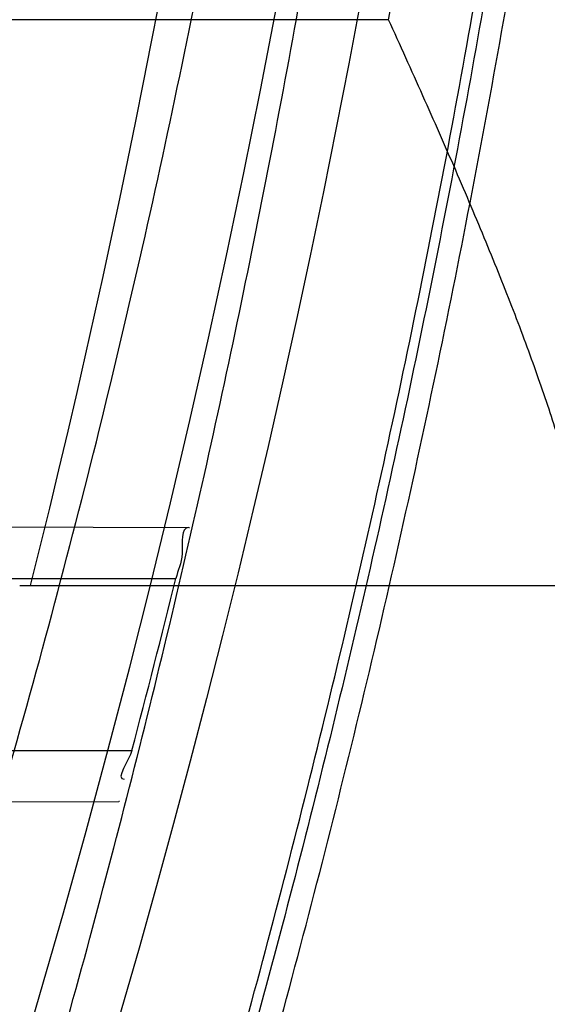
# Model space of a CAD drawing. Header units: millimetres. Extents: x 0 to 297, y 0 to 210.
# Tile 93 of 256: x 141.7938 to 141.8214, y 93.4238 to 93.4753. Entities that reach past the tile are written whole.
import ezdxf

# ---------------------------------------------------------------- set-up
doc = ezdxf.new("R2010")
doc.units = ezdxf.units.MM
doc.header["$LTSCALE"] = 16.335
doc.layers.get('0').update_dxf_attribs({"linetype": 'CONTINUOUS'})
for name, color, linetype in [('01_GLOBAL', 7, 'CONTINUOUS'), ('INTFCLR_1', 7, 'CONTINUOUS'), ('INTFCLR_144815', 7, 'CONTINUOUS')]:
    doc.layers.add(name, color=color, linetype=linetype)

msp = doc.modelspace()

# ---------------------------------------------------------------- linework, layer by layer
at = {"color": 7, "linetype": 'Continuous'}
msp.add_circle((142.5788034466, 92.2083412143), 3.42, dxfattribs=at)
at = {"color": 9, "linetype": 'Continuous'}
msp.add_arc((142.5788034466, 92.2083412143), 3.3761688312, 92.9674534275, 177.0325465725, dxfattribs=at)
at = {"layer": '01_GLOBAL', "color": 7, "linetype": 'Continuous'}
msp.add_circle((142.5788034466, 92.2083412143), 3.465, dxfattribs=at)
at = {"layer": 'INTFCLR_1', "color": 9, "linetype": 'Continuous'}
for p, q in [((141.7245857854, 93.4490184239), (141.8026887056, 93.44874579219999)), ((141.7251589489, 93.4460928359), (141.8020041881, 93.4460928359)), ((141.7224650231, 93.4370928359), (141.7996998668, 93.4370928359)), ((141.7201135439, 93.43415163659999), (141.7990226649, 93.4344270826))]:
    msp.add_line(p, q, dxfattribs=at)
at = {"layer": 'INTFCLR_1', "color": 6, "linetype": 'Continuous'}
for p, q in [((141.8026887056, 93.44874579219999), (141.8027219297, 93.4487456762)), ((141.7990561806, 93.4344271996), (141.7990226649, 93.4344270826))]:
    msp.add_line(p, q, dxfattribs=at)
for centre, radius, start, end in [((141.273551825, 93.5765928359), 0.5431065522, 270, 90.00000002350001), ((141.2735905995, 93.57659058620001), 0.5442890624, 345.1497552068, 346.1277321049)]:
    msp.add_arc(centre, radius, start, end, dxfattribs=at)
at = {"layer": 'INTFCLR_1', "color": 9, "linetype": 'Continuous'}
msp.add_open_spline([(141.589474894, 93.9635928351), (141.5901302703, 93.9635927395), (141.5934664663, 93.96227294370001), (141.5972968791, 93.9600325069), (141.6010154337, 93.95769364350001), (141.6028021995, 93.9565296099), (141.6058484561, 93.95450638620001), (141.6133970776, 93.94924141), (141.6260174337, 93.93955065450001), (141.6376862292, 93.9295595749), (141.6460232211, 93.9219302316), (141.6520280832, 93.91627713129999), (141.6628847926, 93.9056050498), (141.6784293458, 93.8889099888), (141.6967876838, 93.8666341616), (141.7100118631, 93.8483278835), (141.7179037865, 93.83639944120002), (141.7208202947, 93.8318664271), (141.7252087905, 93.8249149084), (141.734595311, 93.80930459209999), (141.748064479, 93.7839377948), (141.7598995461, 93.7570716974), (141.766753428, 93.7387640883), (141.7697904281, 93.7300101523), (141.7717861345, 93.7240691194), (141.7770905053, 93.7074658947), (141.7845086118, 93.67948795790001), (141.7896594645, 93.6508151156), (141.7919274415, 93.6329110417), (141.7926613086, 93.62627893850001), (141.793657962, 93.61630821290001), (141.795242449, 93.59471460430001), (141.7955788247, 93.5613875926), (141.7934815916, 93.5331432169), (141.7914638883, 93.5166159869), (141.7905895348, 93.51003151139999), (141.788895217, 93.4986462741), (141.7848639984, 93.4763451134), (141.7787596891, 93.4513974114), (141.7721799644, 93.4301501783), (141.768123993, 93.4183101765), (141.7659952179, 93.41247182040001), (141.7649089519, 93.40958046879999)], degree=3, knots=[0, 0, 0, 0, 0.0031306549, 0.0166311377, 0.0214593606, 0.0240790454, 0.0268205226, 0.0389267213, 0.0680356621, 0.1027866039, 0.1122691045, 0.1220183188, 0.1421809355, 0.1849822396, 0.2309158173, 0.2799873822, 0.2927706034, 0.2992370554, 0.3057353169, 0.3320403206, 0.3862319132, 0.4428084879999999, 0.4721383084, 0.4795908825, 0.487069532, 0.5020757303, 0.5628487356, 0.6251729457, 0.6410612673, 0.6490543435, 0.6570463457, 0.6889269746, 0.7524526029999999, 0.8160592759, 0.8240370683, 0.8319876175, 0.8477879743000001, 0.8790177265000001, 0.9402188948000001, 0.970317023, 0.9852457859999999, 1, 1, 1, 1], dxfattribs=at)
at = {"layer": 'INTFCLR_1', "color": 6, "linetype": 'Continuous'}
for points, knots in [([(141.6277114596, 93.1895928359), (141.628171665, 93.1895928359), (141.6293857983, 93.19006169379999), (141.6315047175, 93.19118839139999), (141.6344755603, 93.1931057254), (141.6382959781, 93.1958294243), (141.6430293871, 93.1994736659), (141.6486619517, 93.204090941), (141.6548706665, 93.2094848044), (141.6611699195, 93.2152477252), (141.6671157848, 93.2209450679), (141.6725640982, 93.22637349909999), (141.6775235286, 93.2314965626), (141.6820174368, 93.23628843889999), (141.6860792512, 93.24074344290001), (141.6897364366, 93.2448601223), (141.6930192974, 93.248641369), (141.695970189, 93.25211257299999), (141.6986132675, 93.2552811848), (141.7009775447, 93.25816358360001), (141.7030883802, 93.2607771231), (141.7049778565, 93.2631493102), (141.7066938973, 93.26533073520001), (141.7083843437, 93.267503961), (141.7101852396, 93.2698473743), (141.7120971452, 93.2723692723), (141.7139888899, 93.2749001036), (141.7158471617, 93.2774191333), (141.7177807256, 93.2800762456), (141.719921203, 93.2830619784), (141.7223135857, 93.2864552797), (141.7249869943, 93.2903210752), (141.7279695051, 93.29472983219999), (141.7312859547, 93.2997545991), (141.7349620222, 93.3054853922), (141.739037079, 93.3120481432), (141.7435494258, 93.3195877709), (141.7485344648, 93.32828125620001), (141.7540294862, 93.3383627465), (141.760066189, 93.3501066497), (141.766684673, 93.36392390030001), (141.7737557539, 93.3800111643), (141.780825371, 93.39786298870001), (141.7874356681, 93.4166847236), (141.7933066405, 93.4357633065), (141.7983875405, 93.454912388), (141.8026952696, 93.4741114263), (141.8062277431, 93.4932588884), (141.8090134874, 93.5124067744), (141.811058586, 93.53147350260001), (141.8123825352, 93.5504894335), (141.8129971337, 93.5694357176), (141.8129122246, 93.5883156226), (141.8121342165, 93.6071403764), (141.8106673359, 93.62589803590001), (141.8085112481, 93.6445966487), (141.8056642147, 93.6632334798), (141.8021262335, 93.68178000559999), (141.7978831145, 93.7002777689), (141.7929277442, 93.71870359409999), (141.7872355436, 93.7370788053), (141.7808222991, 93.75530999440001), (141.7739442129, 93.77270942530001), (141.7670434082, 93.78846903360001), (141.7605810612, 93.8020326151), (141.7546880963, 93.8135696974), (141.7493295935, 93.823472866), (141.7444701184, 93.8320171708), (141.7400702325, 93.83943301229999), (141.7360941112, 93.8458959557), (141.7325006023, 93.8515538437), (141.7292596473, 93.8565142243), (141.726339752, 93.8608753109), (141.7237187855, 93.86470654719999), (141.7213647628, 93.8680818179), (141.7192605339, 93.87104888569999), (141.717372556, 93.87367216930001), (141.7156764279, 93.8759981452), (141.7140548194, 93.87819543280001), (141.7123690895, 93.88045363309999), (141.7105117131, 93.88291035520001), (141.7085985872, 93.8854056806), (141.7066793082, 93.8878747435), (141.7047357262, 93.8903431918), (141.7026024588, 93.8930148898), (141.7002196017, 93.8959525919), (141.69755058, 93.8991866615), (141.6945697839, 93.9027308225), (141.6912418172, 93.90660370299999), (141.6875371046, 93.9108152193), (141.6834171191, 93.91537787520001), (141.6788518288, 93.92028969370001), (141.6738154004, 93.9255385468), (141.6682758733, 93.9311042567), (141.6622344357, 93.93693821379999), (141.6557918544, 93.9428789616), (141.6493931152, 93.94847737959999), (141.6435362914, 93.95331061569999), (141.6386043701, 93.9571286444), (141.6346411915, 93.9599686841), (141.6315795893, 93.9619541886), (141.6294126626, 93.96311226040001), (141.6281767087, 93.9635928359), (141.6277114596, 93.9635928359)], [0, 0, 0, 0, 0.0015510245, 0.0042404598, 0.008161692, 0.0134191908, 0.0200669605, 0.0282845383, 0.0379646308, 0.04778133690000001, 0.0570562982, 0.0657163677, 0.0737008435, 0.0810864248, 0.08785639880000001, 0.09401872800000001, 0.09964461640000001, 0.1047327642, 0.1093734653, 0.1135510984, 0.1172970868, 0.1206958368, 0.1237721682, 0.1266512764, 0.1299751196, 0.1337328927, 0.1373171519, 0.1406241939, 0.1442827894, 0.1483924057, 0.1530055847, 0.1582756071, 0.1642330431, 0.1709447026, 0.1785661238, 0.1871788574, 0.1969791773, 0.2081785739, 0.2209513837, 0.2356728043, 0.2526768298, 0.2725784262, 0.2948857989, 0.3173719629, 0.3397942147, 0.362144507, 0.3841260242, 0.4060931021, 0.4277499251, 0.4493238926, 0.4707068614, 0.4919794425, 0.5131973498, 0.5343237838, 0.5554641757, 0.5765947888, 0.5977467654, 0.6189899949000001, 0.6402145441, 0.6616941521, 0.6832817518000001, 0.7050322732, 0.7268136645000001, 0.7463228, 0.7630041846, 0.7774428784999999, 0.7899800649, 0.8009502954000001, 0.8105690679, 0.8190401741, 0.8265233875, 0.8331581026, 0.8390096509, 0.8442114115, 0.8488026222, 0.8528784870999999, 0.8564706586, 0.8596954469, 0.8625805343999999, 0.8656744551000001, 0.8691928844, 0.8729603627, 0.8762716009, 0.879732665, 0.8835489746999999, 0.8877941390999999, 0.8924809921, 0.8976810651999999, 0.9034017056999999, 0.9096904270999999, 0.916584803, 0.9241199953, 0.932290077, 0.9411002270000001, 0.9505839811, 0.960593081, 0.9706330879, 0.9792338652, 0.9861845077, 0.991642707, 0.9956806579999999, 0.9984319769, 1, 1, 1, 1]), ([(141.8026887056, 93.44874579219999), (141.8022224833, 93.4487474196), (141.8024939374, 93.4471974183), (141.8021113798, 93.44652687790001), (141.8020041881, 93.4460928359)], [0, 0, 0, 0, 0.5104799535, 1, 1, 1, 1])]:
    msp.add_open_spline(points, degree=3, knots=knots, dxfattribs=at)
msp.add_open_spline([(141.7996998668, 93.4370928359), (141.799567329, 93.4365929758), (141.7987899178, 93.4355901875), (141.7993070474, 93.43559199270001)], degree=3, dxfattribs=at)
at = {"layer": 'INTFCLR_144815', "color": 9, "linetype": 'Continuous'}
msp.add_line((141.8131257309, 93.47529624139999), (141.7724577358, 93.47529624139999), dxfattribs=at)
at = {"layer": 'INTFCLR_144815', "color": 6, "linetype": 'Continuous'}
msp.add_line((141.7938345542, 93.4457254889), (141.8252426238, 93.4457254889), dxfattribs=at)
for radius in [0.5743020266, 0.5472855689]:
    msp.add_circle((141.273551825, 93.5765928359), radius, dxfattribs=at)
for radius, start, end in [(0.7917112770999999, 313.9937911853, 154.5150993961), (0.7647112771, 312.9543589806, 154.5144414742), (0.73941501, 282.2440355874, 71.2863570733), (0.5834285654, 308.490992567, 51.50900743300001), (0.6104450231, 316.9838592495, 43.0161407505), (0.5760164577, 313.9992414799, 46.00075850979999), (0.5370448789, 345.8961331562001, 14.1038668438)]:
    msp.add_arc((141.273551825, 93.5765928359), radius, start, end, dxfattribs=at)
at = {"layer": 'INTFCLR_144815', "color": 9, "linetype": 'Continuous'}
for centre, radius, start, end in [((141.273551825, 93.5765928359), 0.7345008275, 292.4997540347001, 54.0964566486), ((141.2735550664, 93.5765943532), 0.6625959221, 292.4997540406, 54.09645665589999), ((141.2735749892, 93.5765983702), 0.6513931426, 311.2505121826, 48.7494878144), ((141.2735518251, 93.5765928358), 0.5937131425, 314.0862202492, 45.9137797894), ((141.273551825, 93.5765928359), 0.5795156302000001, 313.8592910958, 46.1407088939), ((141.273551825, 93.5765928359), 0.5757241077, 314.0319604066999, 45.9680396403), ((141.2735518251, 93.5765928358), 0.5489999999, 349.3673701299, 10.6326298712)]:
    msp.add_arc(centre, radius, start, end, dxfattribs=at)
at = {"layer": 'INTFCLR_144815', "color": 6, "linetype": 'Continuous'}
for points, knots in [([(141.6746009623, 93.1760929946), (141.6743294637, 93.1760979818), (141.6739346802, 93.1770195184), (141.6745467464, 93.1778388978), (141.6750158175, 93.17883374), (141.6756162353, 93.1797931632), (141.6763427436, 93.18091902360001), (141.6772268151, 93.1822020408), (141.6782605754, 93.1836515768), (141.6794495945, 93.1852715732), (141.6807951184, 93.18706860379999), (141.6822994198, 93.18904864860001), (141.6839649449, 93.1912193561), (141.6857956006, 93.1935906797), (141.6877946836, 93.1961725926), (141.6899625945, 93.1989721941), (141.6922956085, 93.2019921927), (141.6947877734, 93.2052332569), (141.6974360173, 93.20870055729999), (141.7002434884, 93.21240829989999), (141.7032142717, 93.2163732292), (141.7063442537, 93.22060254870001), (141.7096232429, 93.2250961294), (141.7130388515, 93.22985135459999), (141.7165811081, 93.2348694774), (141.7202374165, 93.2401484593), (141.7239937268, 93.2456843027), (141.7278347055, 93.251470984), (141.731743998, 93.2575005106), (141.735704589, 93.26376313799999), (141.7396991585, 93.2702476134), (141.7437104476, 93.2769414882), (141.7477216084, 93.28383147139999), (141.7517165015, 93.2909037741), (141.7556799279, 93.2981444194), (141.7595977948, 93.3055395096), (141.7634572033, 93.3130754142), (141.767246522, 93.3207389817), (141.7709553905, 93.32851766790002), (141.7745746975, 93.3363996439), (141.7780965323, 93.3443738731), (141.7815140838, 93.35243008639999), (141.7848215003, 93.3605586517), (141.7880144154, 93.3687521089), (141.7910827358, 93.3769863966), (141.7940232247, 93.38525192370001), (141.7968372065, 93.39355072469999), (141.7995279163, 93.40189302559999), (141.8020958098, 93.4102817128), (141.8045374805, 93.4187064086), (141.8068514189, 93.42716225), (141.8090350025, 93.4356385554), (141.811086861, 93.444127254), (141.8130074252, 93.4526268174), (141.8147973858, 93.4611370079), (141.8164574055, 93.4696578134), (141.8179878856, 93.4781882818), (141.8193889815, 93.4867260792), (141.8206608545, 93.49526836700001), (141.8218038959, 93.5038134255), (141.8228186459, 93.5123607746), (141.8237055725, 93.5209097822), (141.8244651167, 93.5294599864), (141.8250976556, 93.5380107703), (141.8256035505, 93.54656205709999), (141.825983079, 93.55511352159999), (141.8262364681, 93.5636652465), (141.8263638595, 93.57221696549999), (141.8263653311, 93.5807687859), (141.8262408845, 93.58932047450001), (141.825990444, 93.5978721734), (141.8256138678, 93.6064236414), (141.8251109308, 93.61497493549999), (141.8244813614, 93.6235256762), (141.8237248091, 93.6320757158), (141.8228408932, 93.64062454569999), (141.821829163, 93.64917180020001), (141.8206891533, 93.6577167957), (141.8194203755, 93.6662587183), (141.8180223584, 93.67479645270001), (141.8164946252, 93.6833288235), (141.8148367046, 93.6918545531), (141.8130483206, 93.7003713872), (141.8111294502, 93.708876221), (141.8090801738, 93.7173660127), (141.8069004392, 93.7258386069), (141.8045900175, 93.7342926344), (141.8021489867, 93.7427256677), (141.7995780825, 93.7511333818), (141.7968786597, 93.7595102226), (141.794052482, 93.76785030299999), (141.7911015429, 93.7761479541), (141.7880284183, 93.78439680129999), (141.7848363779, 93.7925896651), (141.7815294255, 93.8007186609), (141.7781123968, 93.8087751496), (141.7745910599, 93.8167496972), (141.7709722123, 93.8246320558), (141.7672637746, 93.83241116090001), (141.7634748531, 93.84007518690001), (141.7596157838, 93.8476116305), (141.7556981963, 93.85500733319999), (141.7517349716, 93.8622486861), (141.7477402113, 93.8693217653), (141.7437291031, 93.8762126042), (141.7397177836, 93.8829074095), (141.7357230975, 93.8893928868), (141.7317622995, 93.8956565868), (141.7278527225, 93.90168723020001), (141.7240113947, 93.9074750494), (141.7202546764, 93.9130120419), (141.7165979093, 93.9182921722), (141.7130551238, 93.92331147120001), (141.7096387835, 93.92806808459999), (141.7063596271, 93.93256220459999), (141.7032265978, 93.9367959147), (141.7002468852, 93.9407729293), (141.6974259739, 93.9444983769), (141.6947677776, 93.947978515), (141.6922747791, 93.9512204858), (141.689948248, 93.9542320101), (141.6877884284, 93.957021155), (141.6857947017, 93.9595961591), (141.6839658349, 93.96196516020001), (141.6823001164, 93.9641361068), (141.6807955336, 93.9661165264), (141.6794499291, 93.96791362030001), (141.6782609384, 93.9695336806), (141.6772266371, 93.97098359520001), (141.6763438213, 93.9722659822), (141.6756133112, 93.9733940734), (141.6750243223, 93.9743472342), (141.6745991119, 93.9751992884), (141.6741632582, 93.9759468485), (141.6741898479, 93.9770851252), (141.6746009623, 93.97709267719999)], [0, 0, 0, 0, 0.0009311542, 0.0023661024, 0.0034197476, 0.004708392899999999, 0.006238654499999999, 0.0080169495, 0.0100497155, 0.0123440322, 0.0149074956, 0.0177478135, 0.0208710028, 0.0242896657, 0.0280205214, 0.0320682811, 0.0364316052, 0.0411066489, 0.04608797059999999, 0.0513925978, 0.0570544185, 0.0630770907, 0.069434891, 0.0761294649, 0.08315356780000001, 0.09049758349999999, 0.0981493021, 0.1060937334, 0.1143137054, 0.1227901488, 0.1315025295, 0.1404294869, 0.1495493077, 0.1588404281, 0.1682819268, 0.1778537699, 0.1875370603, 0.197314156, 0.207168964, 0.217086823, 0.2270545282, 0.2370604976, 0.2470942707, 0.2571461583, 0.2672135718, 0.2772260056, 0.2872285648, 0.2972614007, 0.3072826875, 0.3173107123, 0.3273382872, 0.3373435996, 0.3473246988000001, 0.3572841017, 0.367223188, 0.3771444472, 0.387051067, 0.3969410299, 0.4068119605, 0.4166652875, 0.4265028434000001, 0.4363264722, 0.4461370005, 0.4559367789, 0.4657270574, 0.4755104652, 0.4852884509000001, 0.4950636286, 0.5048374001, 0.5146124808, 0.5243903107, 0.5341735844, 0.5439637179, 0.5537632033, 0.5635732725, 0.5733961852, 0.5832332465, 0.5930862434, 0.6029564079, 0.6128446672, 0.6227518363, 0.6326790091, 0.6426268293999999, 0.6525927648, 0.6625749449, 0.6725742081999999, 0.6825911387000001, 0.6926266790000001, 0.7026779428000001, 0.7127386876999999, 0.7228052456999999, 0.7328732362, 0.7429368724, 0.7529895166, 0.7630233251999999, 0.7730292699, 0.7829971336, 0.7929151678, 0.8027701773, 0.8125475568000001, 0.8222311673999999, 0.8318035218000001, 0.8412455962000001, 0.8505374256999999, 0.8596580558, 0.8685859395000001, 0.8772993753, 0.8857769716, 0.8939982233, 0.9019439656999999, 0.9095970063, 0.9169424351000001, 0.9239679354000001, 0.9306640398, 0.9370242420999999, 0.9430448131, 0.9487246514, 0.9540648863, 0.9590688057, 0.9637413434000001, 0.9680887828, 0.9721183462, 0.9758379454, 0.9792560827, 0.9823810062, 0.9852211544, 0.9877847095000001, 0.9900792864, 0.992112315, 0.993890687, 0.995421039, 0.9967097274, 0.9977633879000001, 0.9985900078, 1, 1, 1, 1]), ([(141.6876600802, 93.9635928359), (141.6873876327, 93.9635928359), (141.6869901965, 93.9626640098), (141.6875708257, 93.9618304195), (141.6880138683, 93.96081402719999), (141.6885845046, 93.9598337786), (141.6892758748, 93.95868324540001), (141.6901180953, 93.95737211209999), (141.6911032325, 93.9558912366), (141.6922361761, 93.95423713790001), (141.693517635, 93.95240368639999), (141.6949495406, 93.9503850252), (141.696533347, 93.9481745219), (141.6982702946, 93.94576541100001), (141.7001613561, 93.9431504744), (141.702206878, 93.9403225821), (141.7044067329, 93.93727439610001), (141.7067598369, 93.9339990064), (141.7092643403, 93.9304896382), (141.7119171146, 93.9267403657), (141.7147138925, 93.9227459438), (141.7176489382, 93.9185023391), (141.7207150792, 93.9140067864), (141.7239035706, 93.9092581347), (141.7272041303, 93.90425699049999), (141.7306050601, 93.8990057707), (141.7340933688, 93.8935087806), (141.737654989, 93.8877721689), (141.7412750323, 93.881803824), (141.7449380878, 93.87561318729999), (141.7486285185, 93.8692110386), (141.7523307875, 93.8626091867), (141.7560297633, 93.8558201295), (141.759710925, 93.848856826), (141.7633605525, 93.841732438), (141.7669658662, 93.83446010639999), (141.7705151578, 93.82705267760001), (141.7739978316, 93.81952255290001), (141.7774044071, 93.81188158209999), (141.7807265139, 93.8041409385), (141.7839568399, 93.7963110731), (141.7870890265, 93.7884017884), (141.7901177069, 93.7804219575), (141.7930382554, 93.77237995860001), (141.7958469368, 93.7642830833), (141.7985405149, 93.75613842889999), (141.8011165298, 93.74795190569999), (141.8035728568, 93.7397293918), (141.8059080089, 93.7314755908), (141.8081207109, 93.7231952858), (141.8102101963, 93.71489212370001), (141.8121758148, 93.70656992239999), (141.814017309, 93.698231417), (141.8157344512, 93.6898796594), (141.8173273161, 93.68151664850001), (141.8187959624, 93.67314474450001), (141.8201406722, 93.66476527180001), (141.8213616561, 93.6563800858), (141.8224592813, 93.6479900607), (141.823433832, 93.6395966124), (141.8242856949, 93.6312001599), (141.8250151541, 93.62280178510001), (141.8256225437, 93.6144016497), (141.8261081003, 93.60600059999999), (141.8264720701, 93.59759857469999), (141.826714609, 93.58919624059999), (141.8268358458, 93.5807934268), (141.8268358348, 93.5723907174), (141.8267145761, 93.56398791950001), (141.8264720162, 93.55558560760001), (141.8261080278, 93.5471836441), (141.8256224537, 93.5387826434), (141.8250150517, 93.5303826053), (141.8242855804, 93.5219843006), (141.823433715, 93.5135879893), (141.8224591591, 93.5051946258), (141.8213615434, 93.496804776), (141.8201405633, 93.4884196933), (141.818795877, 93.48004042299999), (141.8173272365, 93.4716685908), (141.8157344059, 93.4633057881), (141.8140172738, 93.4549540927), (141.8121758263, 93.4466158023), (141.8102102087, 93.43829360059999), (141.8081207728, 93.4299906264), (141.805908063, 93.4217102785), (141.8035729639, 93.4134566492), (141.801116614, 93.4052340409), (141.7985406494, 93.3970476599), (141.7958470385, 93.38890288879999), (141.7930384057, 93.3808061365), (141.7901178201, 93.3727640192), (141.7870891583, 93.3647842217), (141.7839569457, 93.3568748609), (141.7807266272, 93.34904500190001), (141.7774045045, 93.3413043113), (141.7739979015, 93.33366327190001), (141.7705152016, 93.3261330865), (141.7669658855, 93.3187256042), (141.7633605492, 93.3114532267), (141.759710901, 93.30432879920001), (141.7560297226, 93.2973654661), (141.7523307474, 93.29057641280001), (141.748628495, 93.2839745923), (141.7449380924, 93.2775724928), (141.7412750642, 93.27138190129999), (141.737655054, 93.2654136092), (141.7340934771, 93.2596770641), (141.7306052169, 93.25418014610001), (141.7272043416, 93.24892900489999), (141.7239038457, 93.2439279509), (141.7207154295, 93.2391794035), (141.7176493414, 93.23468391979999), (141.7147143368, 93.23044036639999), (141.7119175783, 93.226445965), (141.7092648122, 93.2226966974), (141.7067603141, 93.2191873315), (141.7044071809, 93.2159118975), (141.702207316, 93.21286369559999), (141.700161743, 93.2100357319), (141.6982706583, 93.2074207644), (141.6965336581, 93.2050115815), (141.6949498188, 93.2028010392), (141.6935178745, 93.2007823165), (141.6922363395, 93.1989487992), (141.691103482, 93.19729470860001), (141.6901178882, 93.1958135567), (141.6892769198, 93.1945030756), (141.6885816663, 93.193350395), (141.6880221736, 93.19237622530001), (141.6876198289, 93.19150727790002), (141.6872095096, 93.190741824), (141.687244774, 93.1895928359), (141.6876600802, 93.1895928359)], [0, 0, 0, 0, 0.0009748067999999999, 0.0024843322, 0.0035889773, 0.0049377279, 0.0065370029, 0.0083930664, 0.0105121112, 0.0129009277, 0.0155662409, 0.0185155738, 0.0217561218, 0.0252958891, 0.029142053, 0.0333024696, 0.0377835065, 0.0425919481, 0.0477324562, 0.0532095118, 0.059024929, 0.0651792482, 0.071670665, 0.0784946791, 0.0856442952, 0.09310988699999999, 0.1008792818, 0.1089378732, 0.1172690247, 0.1258543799, 0.1346742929, 0.1437082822, 0.1529356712, 0.1623360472, 0.1718891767, 0.1815756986, 0.1913773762, 0.2012771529, 0.211259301, 0.2213094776, 0.2314148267, 0.2415638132, 0.2517458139, 0.2619526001, 0.2721754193, 0.2824085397, 0.2926450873, 0.3028812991, 0.3131119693, 0.3233349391, 0.3335463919, 0.3437455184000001, 0.3539296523, 0.3640990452, 0.3742517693, 0.3843890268, 0.3945097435, 0.4046157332, 0.4147062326, 0.4247836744, 0.4348478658, 0.4449015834, 0.4549448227, 0.4649806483, 0.4750093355, 0.4850340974, 0.4950553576, 0.5050763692, 0.5150976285, 0.5251223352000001, 0.5351510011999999, 0.5451866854, 0.5552299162, 0.5652834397, 0.5753475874, 0.5854247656, 0.5955152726, 0.6056208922, 0.6157416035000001, 0.6258785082, 0.6360313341, 0.6462002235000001, 0.6563845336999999, 0.6665832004, 0.6767949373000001, 0.6870173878, 0.6972484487, 0.7074841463, 0.7177211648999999, 0.7279537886, 0.7381770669, 0.7483834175, 0.7585658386, 0.7687147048, 0.7788200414, 0.7888703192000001, 0.7988525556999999, 0.8087524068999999, 0.8185541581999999, 0.8282407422, 0.8377939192, 0.8471943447, 0.8564217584, 0.8654556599, 0.8742755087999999, 0.8828608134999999, 0.8911918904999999, 0.8992503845, 0.907019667, 0.9144851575, 0.9216346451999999, 0.9284584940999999, 0.9349497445, 0.9411040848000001, 0.9469194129, 0.9523964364, 0.9575370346, 0.9623454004, 0.9668266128, 0.9709869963, 0.9748333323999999, 0.9783730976, 0.9816137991, 0.9845631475, 0.9872286, 0.9896174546, 0.9917366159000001, 0.9935927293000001, 0.995192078, 0.9965408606, 0.9976455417, 0.9985140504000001, 1, 1, 1, 1]), ([(141.6617698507, 93.1760929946), (141.6615040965, 93.17609779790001), (141.6610997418, 93.1769862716), (141.6617182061, 93.17778748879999), (141.6621863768, 93.17874933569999), (141.6627882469, 93.1796796), (141.6635160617, 93.1807709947), (141.6644022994, 93.1820153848), (141.6654390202, 93.1834218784), (141.6666320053, 93.1849944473), (141.6679824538, 93.1867393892), (141.669492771, 93.18866264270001), (141.6711648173, 93.1907708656), (141.6730004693, 93.19307116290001), (141.6750016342, 93.19557147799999), (141.6771699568, 93.1982801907), (141.6795068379, 93.20120624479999), (141.6820130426, 93.20435872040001), (141.6846888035, 93.20774703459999), (141.6875331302, 93.2113801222), (141.6905433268, 93.2152658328), (141.6937142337, 93.21940988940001), (141.6970382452, 93.2238157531), (141.700505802, 93.22848506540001), (141.7041058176, 93.2334180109), (141.7078256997, 93.23861312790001), (141.7116512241, 93.2440668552), (141.7155666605, 93.24977337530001), (141.7195551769, 93.2557248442), (141.723599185, 93.261911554), (141.7276807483, 93.26832222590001), (141.7317819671, 93.2749443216), (141.7358853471, 93.2817643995), (141.7399741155, 93.28876846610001), (141.7440324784, 93.2959423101), (141.7480458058, 93.3032717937), (141.7520007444, 93.3107430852), (141.7558852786, 93.3183428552), (141.7596887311, 93.3260584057), (141.763401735, 93.3338777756), (141.7670161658, 93.3417897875), (141.7705250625, 93.34978408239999), (141.7739225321, 93.35785111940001), (141.7772036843, 93.36598224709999), (141.7803644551, 93.374169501), (141.7834015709, 93.3824057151), (141.7863124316, 93.3906844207), (141.7890950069, 93.3989997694), (141.7917478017, 93.4073466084), (141.7942696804, 93.4157201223), (141.7966599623, 93.4241163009), (141.7989181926, 93.4325313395), (141.8010442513, 93.44096216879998), (141.8030381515, 93.44940584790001), (141.8049001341, 93.45786006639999), (141.806630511, 93.4663226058), (141.8082297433, 93.47479181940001), (141.8096983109, 93.48326611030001), (141.8110367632, 93.4917442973), (141.8122456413, 93.50022525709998), (141.8133255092, 93.50870822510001), (141.8142768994, 93.517192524), (141.8151003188, 93.5256776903), (141.8157962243, 93.5341633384), (141.8163650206, 93.5426492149), (141.81680705, 93.5511351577), (141.8171225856, 93.5596210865), (141.8173118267, 93.568106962), (141.8173538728, 93.5737644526), (141.8173538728, 93.5765928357)], [0, 0, 0, 0, 0.00181501, 0.0045946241, 0.006643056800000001, 0.0091526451, 0.0121366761, 0.0156081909, 0.0195807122, 0.0240687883, 0.0290862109, 0.0346476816, 0.0407671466, 0.0474603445, 0.0547437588, 0.0626358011, 0.0711532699, 0.0803146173, 0.09013637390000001, 0.1006350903, 0.1118217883, 0.1237004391, 0.136266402, 0.1495090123, 0.1634151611, 0.1779670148, 0.1931399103, 0.2089038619, 0.225223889, 0.2420611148, 0.2593736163, 0.2771176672, 0.2952488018, 0.3137228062, 0.3324966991, 0.3515294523, 0.3707824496, 0.3902198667, 0.4098089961, 0.4295201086, 0.4493266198, 0.4692049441, 0.4891342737, 0.5090965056, 0.5290766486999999, 0.5490606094, 0.5690374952, 0.588998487, 0.6089348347, 0.6288413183, 0.6487120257, 0.6685443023, 0.6883346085, 0.7080823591, 0.727785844, 0.7474459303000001, 0.7670626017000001, 0.7866380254, 0.8061732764, 0.8256710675, 0.8451338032, 0.8645648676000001, 0.88396741, 0.9033451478, 0.9227018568, 0.9420414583, 0.9613681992, 0.9806862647, 1, 1, 1, 1]), ([(141.697273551, 93.1987577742), (141.6967799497, 93.19876639), (141.6969977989, 93.20071470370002), (141.6979966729, 93.20218160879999), (141.6994788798, 93.20494463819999), (141.7016336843, 93.20820177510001), (141.7044286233, 93.21240306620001), (141.7078886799, 93.2174400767), (141.7120101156, 93.2234249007), (141.7166417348, 93.2301918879), (141.7214502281, 93.2373217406), (141.7260779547, 93.244329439), (141.7303241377, 93.2508937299), (141.7341755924, 93.2569834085), (141.7376517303, 93.262598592), (141.7407854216, 93.2677615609), (141.7435925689, 93.2724770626), (141.7461025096, 93.2767679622), (141.7483413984, 93.28065915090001), (141.7503553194, 93.2842133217), (141.7523056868, 93.2877024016), (141.7542810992, 93.2912888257), (141.756251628, 93.29492474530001), (141.7580746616, 93.29834009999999), (141.7596819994, 93.3013947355), (141.7610993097, 93.3041215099), (141.7623496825, 93.306553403), (141.7635115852, 93.308836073), (141.7646807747, 93.311157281), (141.7659513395, 93.31370689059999), (141.7673560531, 93.3165600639), (141.7689129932, 93.3197656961), (141.7706388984, 93.3233755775), (141.7725498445, 93.3274446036), (141.7746595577, 93.332028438), (141.7769897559, 93.33720993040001), (141.7795554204, 93.3430711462), (141.7823768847, 93.349717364), (141.7854814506, 93.3572928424), (141.7888947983, 93.3659765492), (141.7926360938, 93.3759843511), (141.796710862, 93.38754701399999), (141.8011256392, 93.4010114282), (141.8057663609, 93.4164953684), (141.8103228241, 93.4334780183), (141.8144933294, 93.4511964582), (141.8181123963, 93.4690259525), (141.8211696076, 93.4869143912), (141.8236662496, 93.5048355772), (141.8256051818, 93.52279889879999), (141.8269849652, 93.5407541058), (141.8278090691, 93.5586917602), (141.8279920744, 93.5706326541), (141.8279920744, 93.5765928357)], [0, 0, 0, 0, 0.0036397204, 0.0085369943, 0.0157954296, 0.0255088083, 0.0378134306, 0.0528137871, 0.0706279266, 0.09136563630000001, 0.1132788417, 0.1340284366, 0.1532798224, 0.1709168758, 0.1871507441, 0.2019689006, 0.2154440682, 0.2276101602, 0.2386187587, 0.2485421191, 0.257728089, 0.268088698, 0.2787291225, 0.288218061, 0.2966314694, 0.3041773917, 0.3108751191, 0.3167920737, 0.3230614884, 0.3300369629, 0.337794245, 0.3465081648, 0.3563110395, 0.3672939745, 0.3796510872, 0.3935134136, 0.4091801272, 0.426821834, 0.4467452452, 0.4695381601, 0.4956096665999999, 0.5255127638, 0.5599184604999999, 0.6000687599, 0.6446728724, 0.6895337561, 0.7342496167, 0.7787833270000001, 0.8233104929, 0.8676315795, 0.9119694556, 0.9560574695, 1, 1, 1, 1]), ([(141.854556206, 93.5765928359), (141.854556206, 93.5706762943), (141.854365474, 93.5588297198), (141.8535059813, 93.5410620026), (141.8520698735, 93.5232926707), (141.8500539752, 93.5055347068), (141.8474538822, 93.4877964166), (141.8442648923, 93.4700896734), (141.840482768, 93.4524313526), (141.8361049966, 93.4348449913), (141.8311322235, 93.41736213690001), (141.8255700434, 93.4000233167), (141.819431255, 93.3828798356), (141.8127387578, 93.3659952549), (141.8055286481, 93.3494466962), (141.7978537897, 93.3333254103), (141.7897868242, 93.31773612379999), (141.7814226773, 93.30279495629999), (141.7728785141, 93.2886241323), (141.7642909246, 93.2753446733), (141.7558091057, 93.2630662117), (141.7475842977, 93.2518765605), (141.7397583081, 93.2418334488), (141.7324520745, 93.2329600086), (141.7257590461, 93.22524627), (141.7197426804, 93.21865504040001), (141.7144386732, 93.213129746), (141.7098617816, 93.2086063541), (141.7060075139, 93.2050123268), (141.702872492, 93.202296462), (141.7004230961, 93.20036749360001), (141.6986830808, 93.19924023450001), (141.6976587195, 93.1987510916), (141.6972735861, 93.19875781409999)], [0, 0, 0, 0, 0.0421262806, 0.0843423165, 0.1266346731, 0.1690355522, 0.2115703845, 0.2542598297, 0.2971145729, 0.3401274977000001, 0.3832739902, 0.4265077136, 0.469754, 0.5129025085, 0.5558024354, 0.5982549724, 0.6400077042, 0.6807572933, 0.7201506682, 0.7578062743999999, 0.7933380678, 0.8263892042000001, 0.8566710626, 0.8839813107, 0.9082202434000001, 0.9293779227, 0.9475164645, 0.9627449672, 0.9751972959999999, 0.9850122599, 0.9923225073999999, 0.9972574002, 1, 1, 1, 1]), ([(141.8238207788, 93.4457254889), (141.8237684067, 93.4461124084), (141.8236448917, 93.4469071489), (141.8234121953, 93.44812692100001), (141.8231264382, 93.4494086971), (141.8227873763, 93.4507530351), (141.8223949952, 93.4521601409), (141.8219495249, 93.45362991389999), (141.821451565, 93.4551616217), (141.8209020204, 93.4567542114), (141.8203022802, 93.4584058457), (141.8196541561, 93.46011417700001), (141.8189600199, 93.4618760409), (141.8182227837, 93.4636875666), (141.8174458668, 93.4655442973), (141.816633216, 93.46744113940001), (141.8157893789, 93.4693721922), (141.8149196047, 93.47133053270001), (141.8140296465, 93.473308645), (141.8134283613, 93.47463224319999), (141.8131257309, 93.47529624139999)], [0, 0, 0, 0, 0.0371389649, 0.0764822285, 0.1180964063, 0.1620349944, 0.2083435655, 0.2570323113, 0.3081075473, 0.3615346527, 0.417275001, 0.4752395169, 0.535325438, 0.5973945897, 0.6612693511, 0.7267706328, 0.7936791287, 0.8617189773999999, 0.9305906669, 1, 1, 1, 1])]:
    msp.add_open_spline(points, degree=3, knots=knots, dxfattribs=at)
at = {"layer": 'INTFCLR_144815', "color": 9, "linetype": 'Continuous'}
for points, knots in [([(141.7643950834, 93.96165541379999), (141.7663097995, 93.9591459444), (141.76891029, 93.955745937), (141.7722127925, 93.9513854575), (141.7751386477, 93.94749878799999), (141.7808032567, 93.93988632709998), (141.7894883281, 93.92784794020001), (141.8005379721, 93.91167825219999), (141.8101011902, 93.8967178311), (141.8169374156, 93.8853882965), (141.8209735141, 93.87848453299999), (141.8272374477, 93.8675303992), (141.8365583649, 93.8502391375), (141.8484164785, 93.8258221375), (141.8567560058, 93.8064644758), (141.862108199, 93.7929538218), (141.8656932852, 93.78356908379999), (141.8717788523, 93.76669812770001), (141.8796951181, 93.7418049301), (141.8878014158, 93.7107491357), (141.8926990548, 93.6866824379), (141.8954559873, 93.67020633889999), (141.8971725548, 93.658962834), (141.8990258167, 93.6447768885), (141.9004721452, 93.63049229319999), (141.9013823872, 93.6189966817), (141.9024933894, 93.60176554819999), (141.9032154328, 93.575946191), (141.9021783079, 93.54159391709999), (141.8999135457, 93.51595862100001), (141.8977909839, 93.49896238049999), (141.8962261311, 93.4877490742), (141.8931316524, 93.4685776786), (141.8876773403, 93.4419200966), (141.8795935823, 93.41103821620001), (141.8716936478, 93.3862370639), (141.8660384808, 93.3705780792), (141.8633583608, 93.36350455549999), (141.8615690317, 93.3588686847), (141.8566854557, 93.3465530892), (141.8483593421, 93.3272410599), (141.8365254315, 93.30288426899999), (141.8262696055, 93.2838613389), (141.8189775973, 93.2712491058), (141.8148812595, 93.2643897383), (141.8090411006, 93.25480944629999), (141.8005369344, 93.2415054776), (141.7894774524, 93.2253220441), (141.7807860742, 93.2132758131), (141.7751193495, 93.20566109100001), (141.7721958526, 93.2017777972), (141.7689002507, 93.1974265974), (141.7663059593, 93.19403471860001), (141.7643951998, 93.1915304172)], [0, 0, 0, 0, 0.0113523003, 0.0153945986, 0.0196724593, 0.0288485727, 0.04952051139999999, 0.0730548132, 0.0992747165, 0.1133659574, 0.1206417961, 0.1280352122, 0.1587481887, 0.1912667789, 0.2256293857, 0.2345212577, 0.2435306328, 0.2617592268, 0.2990180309, 0.3374305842, 0.3771409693, 0.3872950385, 0.3975091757, 0.4180450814, 0.4387403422, 0.4491382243, 0.4595166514, 0.5008391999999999, 0.5419727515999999, 0.5830556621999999, 0.5933356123, 0.6035730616, 0.6237732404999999, 0.6631691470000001, 0.7013781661, 0.7385292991, 0.7567366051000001, 0.761249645, 0.7657337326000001, 0.7746080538, 0.8088969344, 0.8413373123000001, 0.8719692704, 0.886598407, 0.893729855, 0.9007025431, 0.926950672, 0.9505051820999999, 0.9711896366, 0.9803691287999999, 0.9846421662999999, 0.9886711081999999, 1, 1, 1, 1]), ([(141.7609022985, 93.20034115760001), (141.7620080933, 93.2018929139), (141.7664373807, 93.2081464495), (141.7745062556, 93.21986458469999), (141.7852405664, 93.2363177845), (141.7934907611, 93.2498335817), (141.7991564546, 93.2595646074), (141.8031329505, 93.26653595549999), (141.8102142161, 93.2793579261), (141.8201718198, 93.2986919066), (141.8316577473, 93.3234349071), (141.8397344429, 93.3430394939), (141.8444717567, 93.35553977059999), (141.8462083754, 93.3602474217), (141.8488104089, 93.36743275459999), (141.854302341, 93.3833435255), (141.8619713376, 93.4085340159), (141.8698162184, 93.43988799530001), (141.8751080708, 93.4669448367), (141.8781105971, 93.48640225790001), (141.8796293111, 93.49778510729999), (141.8816898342, 93.5150428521), (141.883907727, 93.54130267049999), (141.8845709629, 93.56474659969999), (141.8845709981, 93.5765928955)], [0, 0, 0, 0, 0.0141977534, 0.0570997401, 0.1060018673, 0.1605593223, 0.1750635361, 0.1899029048, 0.2203592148, 0.2841982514, 0.3519009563, 0.42356155, 0.4421237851, 0.4515054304, 0.4609492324, 0.4990648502, 0.5769114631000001, 0.6570654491, 0.7397891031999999, 0.7822307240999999, 0.8037455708, 0.8253529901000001, 0.9117316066, 1, 1, 1, 1]), ([(141.8533455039, 93.5544363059), (141.8529190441, 93.54265841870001), (141.8513183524, 93.518095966), (141.8474486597, 93.4873760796), (141.8438969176, 93.4669439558), (141.8420895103, 93.4576181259), (141.8408454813, 93.451453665), (141.837312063, 93.4349251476), (141.8306732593, 93.40869879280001), (141.821756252, 93.3804621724), (141.8148692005, 93.36146337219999), (141.8108170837, 93.3509572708), (141.804778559, 93.33590047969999), (141.7973401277, 93.31894329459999), (141.7894060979, 93.3025317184), (141.7848866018, 93.29358754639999), (141.7783364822, 93.2809825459), (141.7685658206, 93.2633532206), (141.7554714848, 93.2417562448), (141.7448756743, 93.22550578), (141.738252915, 93.2157619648), (141.7354010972, 93.21162138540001), (141.7336146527, 93.2090397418), (141.7292505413, 93.20277289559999), (141.7230303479, 93.1939702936), (141.7172796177, 93.1857926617), (141.714361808, 93.1813068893), (141.7130874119, 93.17926968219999), (141.7119969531, 93.1772845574), (141.7112616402, 93.17572320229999), (141.711189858, 93.1747259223), (141.7113927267, 93.17454895)], [0, 0, 0, 0, 0.0858001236, 0.1790833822, 0.2252548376, 0.2367557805, 0.2482389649, 0.2710367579, 0.3598009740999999, 0.445061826, 0.4864888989, 0.5069045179, 0.5270361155, 0.6045890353, 0.6416374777, 0.6597341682, 0.6775421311, 0.7450519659, 0.8064210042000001, 0.8613741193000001, 0.8862623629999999, 0.8921897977, 0.8979757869, 0.909117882, 0.9477859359, 0.9764348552, 0.98192108, 0.9867019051, 0.9940016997, 0.9980401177, 1, 1, 1, 1]), ([(141.7249601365, 93.18037218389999), (141.7247582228, 93.1805370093), (141.7248397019, 93.1815314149), (141.7256174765, 93.1830413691), (141.7267474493, 93.1849924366), (141.728069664, 93.1869876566), (141.7310967, 93.19139567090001), (141.7370457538, 93.199428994), (141.7434730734, 93.2080832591), (141.7479832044, 93.2142488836), (141.7498291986, 93.2167890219), (141.7527754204, 93.2208626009), (141.7596144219, 93.23044729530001), (141.7705545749, 93.2464383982), (141.7840762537, 93.26770389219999), (141.7941717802, 93.2850795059), (141.800939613, 93.29750622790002), (141.805605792, 93.30631789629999), (141.8137939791, 93.3224811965), (141.8214775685, 93.339198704), (141.8277168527, 93.3540502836), (141.8319004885, 93.3644058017), (141.8390087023, 93.3831269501), (141.8482154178, 93.4109617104), (141.8550758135, 93.43684043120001), (141.8587265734, 93.4531506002), (141.8600113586, 93.45923113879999), (141.8618775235, 93.468427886), (141.8655443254, 93.4885744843), (141.8691796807, 93.5161374), (141.870798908, 93.53759904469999), (141.8712619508, 93.5464527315)], [0, 0, 0, 0, 0.0019511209, 0.0060578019, 0.0135221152, 0.0184240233, 0.0240553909, 0.0535050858, 0.0932797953, 0.1047395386, 0.110689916, 0.1167852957, 0.1423727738, 0.1988288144, 0.2618001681, 0.3309746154, 0.3492045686, 0.3677228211, 0.4056116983, 0.4848284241, 0.5053718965, 0.5261970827, 0.5684309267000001, 0.6552565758, 0.7455309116, 0.7687000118, 0.7803679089, 0.7920523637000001, 0.8389465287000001, 0.9336333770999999, 1, 1, 1, 1])]:
    msp.add_open_spline(points, degree=3, knots=knots, dxfattribs=at)

doc.saveas('drawing.dxf')
